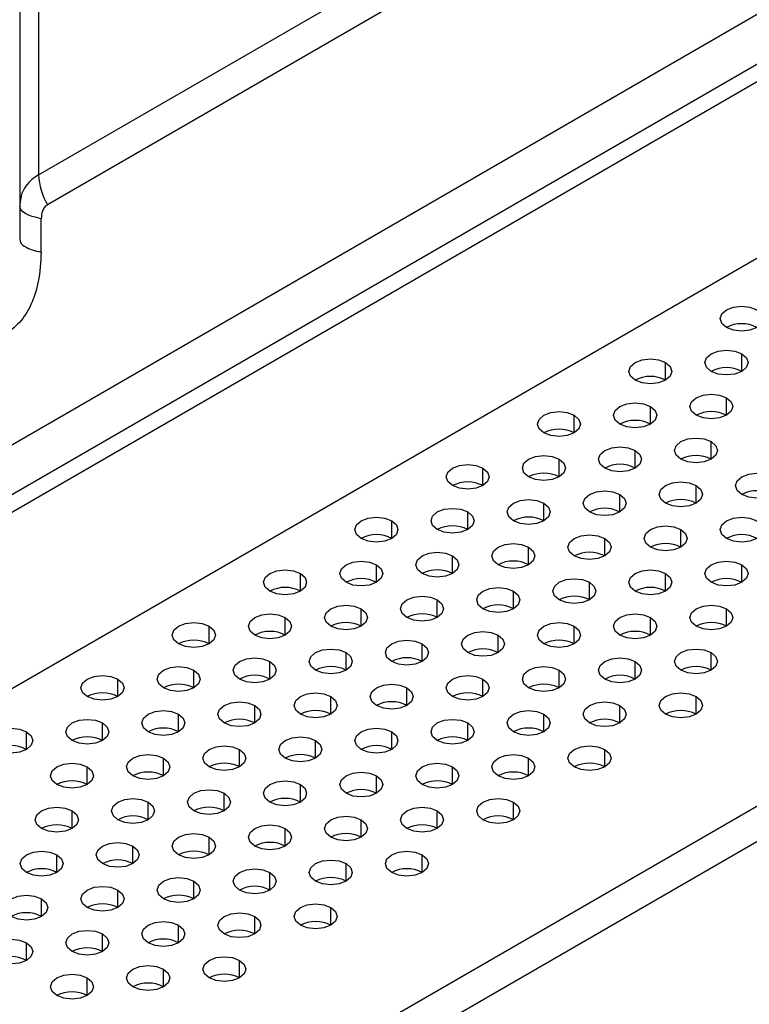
# Model space of a CAD drawing. Header units: millimetres. Extents: x 0 to 1118, y 0 to 864.
# Tile 106 of 256: x 896.37 to 902.02, y 621.48 to 629.1. Entities that reach past the tile are written whole.
import ezdxf

# ---------------------------------------------------------------- set-up
doc = ezdxf.new("R2010")
doc.units = ezdxf.units.MM

msp = doc.modelspace()

# ---------------------------------------------------------------- linework, layer by layer
at = {"color": 8, "linetype": 'Continuous', "lineweight": 25}
for p, q in [((896.5183, 642.5697), (896.5183, 627.902)), ((901.9629, 626.3805), (901.9629, 626.5166)), ((901.3737, 626.3125), (901.3737, 626.4486)), ((901.8451, 626.0404), (901.8451, 626.1764)), ((901.2558, 625.9723), (901.2558, 626.1084)), ((900.6666, 625.9043), (900.6666, 626.0404)), ((901.7272, 625.7002), (901.7272, 625.8363)), ((901.138, 625.6322), (901.138, 625.7682)), ((900.5487, 625.5641), (900.5487, 625.7002)), ((899.9595, 625.4961), (899.9595, 625.6322)), ((901.6094, 625.36), (901.6094, 625.4961)), ((900.4309, 625.2239), (900.4309, 625.36)), ((901.0201, 625.292), (901.0201, 625.428)), ((899.8416, 625.1559), (899.8416, 625.292)), ((899.2524, 625.0879), (899.2524, 625.2239)), ((901.4915, 625.0198), (901.4915, 625.1559)), ((900.9023, 624.9518), (900.9023, 625.0879)), ((900.313, 624.8838), (900.313, 625.0198)), ((899.7238, 624.8157), (899.7238, 624.9518)), ((899.1345, 624.7477), (899.1345, 624.8838)), ((901.9629, 624.7477), (901.9629, 624.8838)), ((898.5453, 624.6797), (898.5453, 624.8157)), ((901.3737, 624.6797), (901.3737, 624.8157)), ((900.1952, 624.5436), (900.1952, 624.6797)), ((900.7844, 624.6116), (900.7844, 624.7477)), ((899.6059, 624.4756), (899.6059, 624.6116)), ((899.0167, 624.4075), (899.0167, 624.5436)), ((901.8451, 624.4075), (901.8451, 624.5436)), ((898.4274, 624.3395), (898.4274, 624.4756)), ((901.2558, 624.3395), (901.2558, 624.4756)), ((897.8382, 624.2715), (897.8382, 624.4075)), ((900.6666, 624.2715), (900.6666, 624.4075)), ((900.0773, 624.2034), (900.0773, 624.3395)), ((899.4881, 624.1354), (899.4881, 624.2715)), ((898.8988, 624.0674), (898.8988, 624.2034)), ((901.7272, 624.0674), (901.7272, 624.2034)), ((897.7203, 623.9313), (897.7203, 624.0674)), ((898.3096, 623.9993), (898.3096, 624.1354)), ((900.5487, 623.9313), (900.5487, 624.0674)), ((901.138, 623.9993), (901.138, 624.1354)), ((897.131, 623.8633), (897.131, 623.9993)), ((899.9595, 623.8633), (899.9595, 623.9993)), ((899.3702, 623.7952), (899.3702, 623.9313)), ((898.781, 623.7272), (898.781, 623.8633)), ((901.6094, 623.7272), (901.6094, 623.8633)), ((898.1917, 623.6592), (898.1917, 623.7952)), ((901.0201, 623.6592), (901.0201, 623.7952)), ((897.6025, 623.5911), (897.6025, 623.7272)), ((900.4309, 623.5911), (900.4309, 623.7272)), ((897.0132, 623.5231), (897.0132, 623.6592)), ((899.8416, 623.5231), (899.8416, 623.6592)), ((896.4239, 623.4551), (896.4239, 623.5911)), ((899.2524, 623.4551), (899.2524, 623.5911)), ((898.0739, 623.319), (898.0739, 623.4551)), ((898.6631, 623.387), (898.6631, 623.5231)), ((900.9023, 623.319), (900.9023, 623.4551)), ((897.4846, 623.251), (897.4846, 623.387)), ((900.313, 623.251), (900.313, 623.387)), ((896.8953, 623.1829), (896.8953, 623.319)), ((899.7238, 623.1829), (899.7238, 623.319)), ((899.1345, 623.1149), (899.1345, 623.251)), ((898.5453, 623.0469), (898.5453, 623.1829)), ((897.956, 622.9788), (897.956, 623.1149)), ((897.3668, 622.9108), (897.3668, 623.0469)), ((900.1952, 622.9108), (900.1952, 623.0469)), ((896.7775, 622.8428), (896.7775, 622.9788)), ((899.6059, 622.8428), (899.6059, 622.9788)), ((899.0167, 622.7747), (899.0167, 622.9108)), ((897.8382, 622.6387), (897.8382, 622.7747)), ((898.4274, 622.7067), (898.4274, 622.8428)), ((897.2489, 622.5706), (897.2489, 622.7067)), ((896.6596, 622.5026), (896.6596, 622.6387)), ((899.4881, 622.5026), (899.4881, 622.6387)), ((898.8988, 622.4346), (898.8988, 622.5706)), ((898.3096, 622.3665), (898.3096, 622.5026)), ((897.7203, 622.2985), (897.7203, 622.4346)), ((897.131, 622.2305), (897.131, 622.3665)), ((896.5418, 622.1624), (896.5418, 622.2985)), ((898.1917, 622.0263), (898.1917, 622.1624)), ((898.781, 622.0944), (898.781, 622.2305)), ((897.6025, 621.9583), (897.6025, 622.0944)), ((897.0132, 621.8903), (897.0132, 622.0263)), ((896.4239, 621.8222), (896.4239, 621.9583)), ((898.0739, 621.6862), (898.0739, 621.8222)), ((897.4846, 621.6181), (897.4846, 621.7542)), ((896.8953, 621.5501), (896.8953, 621.6862))]:
    msp.add_line(p, q, dxfattribs=at)
at = {"color": 7, "linetype": 'Continuous', "lineweight": 25}
for p, q in [((896.3719, 642.4852), (896.3719, 627.3996)), ((896.5183, 627.902), (918.3225, 640.4893)), ((918.3915, 640.257), (896.5873, 627.6697)), ((879.139, 615.898), (919.9117, 639.4356)), ((920.001, 639.1002), (884.3982, 618.5472)), ((920.1189, 639.0322), (884.516, 618.4791)), ((884.1625, 616.9141), (920.4724, 637.8754)), ((925.3514, 636.4467), (887.8394, 614.7915)), ((925.4693, 636.2426), (887.9573, 614.5874)), ((896.5385, 627.3033), (896.5385, 627.5618)), ((896.3719, 627.3996), (896.3768, 627.3871))]:
    msp.add_line(p, q, dxfattribs=at)
at = {"color": 7, "linetype": 'Continuous', "lineweight": 25, "flags": 128}
for points in [[(896.5385, 627.5618), (896.5023, 627.5699), (896.4695, 627.5795), (896.4407, 627.5904), (896.4165, 627.6025), (896.3972, 627.6155), (896.3832, 627.6293), (896.3747, 627.6436), (896.3719, 627.6581)], [(901.8451, 626.7207), (901.809, 626.7519), (901.7963, 626.7887), (901.809, 626.8255), (901.8451, 626.8568), (901.8992, 626.8776), (901.9629, 626.8849), (902.0267, 626.8776), (902.0808, 626.8568)], [(902.0808, 626.8568), (902.1169, 626.8255), (902.1296, 626.7887), (902.1169, 626.7519), (902.0808, 626.7207), (902.0267, 626.6998), (901.9629, 626.6925), (901.8992, 626.6998), (901.8451, 626.7207)], [(901.7272, 626.3805), (901.6911, 626.4117), (901.6784, 626.4486), (901.6911, 626.4854), (901.7272, 626.5166), (901.7813, 626.5374), (901.8451, 626.5448), (901.9089, 626.5374), (901.9629, 626.5166)], [(901.9629, 626.5166), (901.9991, 626.4854), (902.0118, 626.4486), (901.9991, 626.4117), (901.9629, 626.3805), (901.9089, 626.3597), (901.8451, 626.3523), (901.7813, 626.3597), (901.7272, 626.3805)], [(901.138, 626.3125), (901.1019, 626.3437), (901.0892, 626.3805), (901.1019, 626.4173), (901.138, 626.4486), (901.1921, 626.4694), (901.2558, 626.4767), (901.3196, 626.4694), (901.3737, 626.4486)], [(901.3737, 626.4486), (901.4098, 626.4173), (901.4225, 626.3805), (901.4098, 626.3437), (901.3737, 626.3125), (901.3196, 626.2916), (901.2558, 626.2843), (901.1921, 626.2916), (901.138, 626.3125)], [(901.6094, 626.0404), (901.5733, 626.0716), (901.5606, 626.1084), (901.5733, 626.1452), (901.6094, 626.1764), (901.6635, 626.1973), (901.7272, 626.2046), (901.791, 626.1973), (901.8451, 626.1764)], [(901.0201, 625.9723), (900.984, 626.0035), (900.9713, 626.0404), (900.984, 626.0772), (901.0201, 626.1084), (901.0742, 626.1292), (901.138, 626.1366), (901.2018, 626.1292), (901.2558, 626.1084)], [(901.8451, 626.1764), (901.8812, 626.1452), (901.8939, 626.1084), (901.8812, 626.0716), (901.8451, 626.0404), (901.791, 626.0195), (901.7272, 626.0122), (901.6635, 626.0195), (901.6094, 626.0404)], [(900.4309, 625.9043), (900.3948, 625.9355), (900.3821, 625.9723), (900.3948, 626.0091), (900.4309, 626.0404), (900.485, 626.0612), (900.5487, 626.0685), (900.6125, 626.0612), (900.6666, 626.0404)], [(901.2558, 626.1084), (901.292, 626.0772), (901.3047, 626.0404), (901.292, 626.0035), (901.2558, 625.9723), (901.2018, 625.9515), (901.138, 625.9441), (901.0742, 625.9515), (901.0201, 625.9723)], [(900.6666, 626.0404), (900.7027, 626.0091), (900.7154, 625.9723), (900.7027, 625.9355), (900.6666, 625.9043), (900.6125, 625.8834), (900.5487, 625.8761), (900.485, 625.8834), (900.4309, 625.9043)], [(901.4915, 625.7002), (901.4554, 625.7314), (901.4427, 625.7682), (901.4554, 625.805), (901.4915, 625.8363), (901.5456, 625.8571), (901.6094, 625.8644), (901.6732, 625.8571), (901.7272, 625.8363)], [(901.7272, 625.8363), (901.7634, 625.805), (901.7761, 625.7682), (901.7634, 625.7314), (901.7272, 625.7002), (901.6732, 625.6793), (901.6094, 625.672), (901.5456, 625.6793), (901.4915, 625.7002)], [(900.9023, 625.6322), (900.8662, 625.6634), (900.8535, 625.7002), (900.8662, 625.737), (900.9023, 625.7682), (900.9564, 625.7891), (901.0201, 625.7964), (901.0839, 625.7891), (901.138, 625.7682)], [(901.138, 625.7682), (901.1741, 625.737), (901.1868, 625.7002), (901.1741, 625.6634), (901.138, 625.6322), (901.0839, 625.6113), (901.0201, 625.604), (900.9564, 625.6113), (900.9023, 625.6322)], [(900.313, 625.5641), (900.2769, 625.5953), (900.2642, 625.6322), (900.2769, 625.669), (900.313, 625.7002), (900.3671, 625.721), (900.4309, 625.7284), (900.4947, 625.721), (900.5487, 625.7002)], [(900.5487, 625.7002), (900.5849, 625.669), (900.5975, 625.6322), (900.5849, 625.5953), (900.5487, 625.5641), (900.4947, 625.5433), (900.4309, 625.5359), (900.3671, 625.5433), (900.313, 625.5641)], [(899.7238, 625.4961), (899.6876, 625.5273), (899.675, 625.5641), (899.6876, 625.6009), (899.7238, 625.6322), (899.7778, 625.653), (899.8416, 625.6603), (899.9054, 625.653), (899.9595, 625.6322)], [(899.9595, 625.6322), (899.9956, 625.6009), (900.0083, 625.5641), (899.9956, 625.5273), (899.9595, 625.4961), (899.9054, 625.4752), (899.8416, 625.4679), (899.7778, 625.4752), (899.7238, 625.4961)], [(901.9629, 625.428), (901.9268, 625.4593), (901.9141, 625.4961), (901.9268, 625.5329), (901.9629, 625.5641), (902.017, 625.585), (902.0808, 625.5923), (902.1446, 625.585), (902.1986, 625.5641)], [(901.3737, 625.36), (901.3376, 625.3912), (901.3249, 625.428), (901.3376, 625.4649), (901.3737, 625.4961), (901.4278, 625.5169), (901.4915, 625.5243), (901.5553, 625.5169), (901.6094, 625.4961)], [(902.1986, 625.5641), (902.2348, 625.5329), (902.2475, 625.4961), (902.2348, 625.4593), (902.1986, 625.428), (902.1446, 625.4072), (902.0808, 625.3999), (902.017, 625.4072), (901.9629, 625.428)], [(900.7844, 625.292), (900.7483, 625.3232), (900.7356, 625.36), (900.7483, 625.3968), (900.7844, 625.428), (900.8385, 625.4489), (900.9023, 625.4562), (900.9661, 625.4489), (901.0201, 625.428)], [(901.6094, 625.4961), (901.6455, 625.4649), (901.6582, 625.428), (901.6455, 625.3912), (901.6094, 625.36), (901.5553, 625.3392), (901.4915, 625.3318), (901.4278, 625.3392), (901.3737, 625.36)], [(900.1952, 625.2239), (900.159, 625.2552), (900.1464, 625.292), (900.159, 625.3288), (900.1952, 625.36), (900.2492, 625.3809), (900.313, 625.3882), (900.3768, 625.3809), (900.4309, 625.36)], [(900.4309, 625.36), (900.467, 625.3288), (900.4797, 625.292), (900.467, 625.2552), (900.4309, 625.2239), (900.3768, 625.2031), (900.313, 625.1958), (900.2492, 625.2031), (900.1952, 625.2239)], [(901.0201, 625.428), (901.0563, 625.3968), (901.069, 625.36), (901.0563, 625.3232), (901.0201, 625.292), (900.9661, 625.2711), (900.9023, 625.2638), (900.8385, 625.2711), (900.7844, 625.292)], [(899.6059, 625.1559), (899.5698, 625.1871), (899.5571, 625.2239), (899.5698, 625.2608), (899.6059, 625.292), (899.66, 625.3128), (899.7238, 625.3202), (899.7876, 625.3128), (899.8416, 625.292)], [(899.8416, 625.292), (899.8778, 625.2608), (899.8904, 625.2239), (899.8778, 625.1871), (899.8416, 625.1559), (899.7876, 625.1351), (899.7238, 625.1277), (899.66, 625.1351), (899.6059, 625.1559)], [(899.0167, 625.0879), (898.9805, 625.1191), (898.9679, 625.1559), (898.9805, 625.1927), (899.0167, 625.2239), (899.0707, 625.2448), (899.1345, 625.2521), (899.1983, 625.2448), (899.2524, 625.2239)], [(899.2524, 625.2239), (899.2885, 625.1927), (899.3012, 625.1559), (899.2885, 625.1191), (899.2524, 625.0879), (899.1983, 625.067), (899.1345, 625.0597), (899.0707, 625.067), (899.0167, 625.0879)], [(901.8451, 625.0879), (901.809, 625.1191), (901.7963, 625.1559), (901.809, 625.1927), (901.8451, 625.2239), (901.8992, 625.2448), (901.9629, 625.2521), (902.0267, 625.2448), (902.0808, 625.2239)], [(902.0808, 625.2239), (902.1169, 625.1927), (902.1296, 625.1559), (902.1169, 625.1191), (902.0808, 625.0879), (902.0267, 625.067), (901.9629, 625.0597), (901.8992, 625.067), (901.8451, 625.0879)], [(901.2558, 625.0198), (901.2197, 625.0511), (901.207, 625.0879), (901.2197, 625.1247), (901.2558, 625.1559), (901.3099, 625.1768), (901.3737, 625.1841), (901.4375, 625.1768), (901.4915, 625.1559)], [(901.4915, 625.1559), (901.5277, 625.1247), (901.5404, 625.0879), (901.5277, 625.0511), (901.4915, 625.0198), (901.4375, 624.999), (901.3737, 624.9917), (901.3099, 624.999), (901.2558, 625.0198)], [(900.6666, 624.9518), (900.6305, 624.983), (900.6178, 625.0198), (900.6305, 625.0567), (900.6666, 625.0879), (900.7207, 625.1087), (900.7844, 625.1161), (900.8482, 625.1087), (900.9023, 625.0879)], [(900.9023, 625.0879), (900.9384, 625.0567), (900.9511, 625.0198), (900.9384, 624.983), (900.9023, 624.9518), (900.8482, 624.931), (900.7844, 624.9236), (900.7207, 624.931), (900.6666, 624.9518)], [(899.4881, 624.8157), (899.4519, 624.847), (899.4393, 624.8838), (899.4519, 624.9206), (899.4881, 624.9518), (899.5421, 624.9727), (899.6059, 624.98), (899.6697, 624.9727), (899.7238, 624.9518)], [(900.0773, 624.8838), (900.0412, 624.915), (900.0285, 624.9518), (900.0412, 624.9886), (900.0773, 625.0198), (900.1314, 625.0407), (900.1952, 625.048), (900.259, 625.0407), (900.313, 625.0198)], [(900.313, 625.0198), (900.3492, 624.9886), (900.3618, 624.9518), (900.3492, 624.915), (900.313, 624.8838), (900.259, 624.8629), (900.1952, 624.8556), (900.1314, 624.8629), (900.0773, 624.8838)], [(898.8988, 624.7477), (898.8627, 624.7789), (898.85, 624.8157), (898.8627, 624.8526), (898.8988, 624.8838), (898.9529, 624.9046), (899.0167, 624.912), (899.0804, 624.9046), (899.1345, 624.8838)], [(899.7238, 624.9518), (899.7599, 624.9206), (899.7726, 624.8838), (899.7599, 624.847), (899.7238, 624.8157), (899.6697, 624.7949), (899.6059, 624.7876), (899.5421, 624.7949), (899.4881, 624.8157)], [(901.7272, 624.7477), (901.6911, 624.7789), (901.6784, 624.8157), (901.6911, 624.8526), (901.7272, 624.8838), (901.7813, 624.9046), (901.8451, 624.912), (901.9089, 624.9046), (901.9629, 624.8838)], [(898.3096, 624.6797), (898.2734, 624.7109), (898.2607, 624.7477), (898.2734, 624.7845), (898.3096, 624.8157), (898.3636, 624.8366), (898.4274, 624.8439), (898.4912, 624.8366), (898.5453, 624.8157)], [(899.1345, 624.8838), (899.1706, 624.8526), (899.1833, 624.8157), (899.1706, 624.7789), (899.1345, 624.7477), (899.0804, 624.7269), (899.0167, 624.7195), (898.9529, 624.7269), (898.8988, 624.7477)], [(901.138, 624.6797), (901.1019, 624.7109), (901.0892, 624.7477), (901.1019, 624.7845), (901.138, 624.8157), (901.1921, 624.8366), (901.2558, 624.8439), (901.3196, 624.8366), (901.3737, 624.8157)], [(901.9629, 624.8838), (901.9991, 624.8526), (902.0118, 624.8157), (901.9991, 624.7789), (901.9629, 624.7477), (901.9089, 624.7269), (901.8451, 624.7195), (901.7813, 624.7269), (901.7272, 624.7477)], [(898.5453, 624.8157), (898.5814, 624.7845), (898.5941, 624.7477), (898.5814, 624.7109), (898.5453, 624.6797), (898.4912, 624.6588), (898.4274, 624.6515), (898.3636, 624.6588), (898.3096, 624.6797)], [(900.5487, 624.6116), (900.5126, 624.6429), (900.4999, 624.6797), (900.5126, 624.7165), (900.5487, 624.7477), (900.6028, 624.7686), (900.6666, 624.7759), (900.7304, 624.7686), (900.7844, 624.7477)], [(901.3737, 624.8157), (901.4098, 624.7845), (901.4225, 624.7477), (901.4098, 624.7109), (901.3737, 624.6797), (901.3196, 624.6588), (901.2558, 624.6515), (901.1921, 624.6588), (901.138, 624.6797)], [(899.9595, 624.5436), (899.9233, 624.5748), (899.9107, 624.6116), (899.9233, 624.6485), (899.9595, 624.6797), (900.0135, 624.7005), (900.0773, 624.7079), (900.1411, 624.7005), (900.1952, 624.6797)], [(900.1952, 624.6797), (900.2313, 624.6485), (900.244, 624.6116), (900.2313, 624.5748), (900.1952, 624.5436), (900.1411, 624.5227), (900.0773, 624.5154), (900.0135, 624.5227), (899.9595, 624.5436)], [(900.7844, 624.7477), (900.8206, 624.7165), (900.8332, 624.6797), (900.8206, 624.6429), (900.7844, 624.6116), (900.7304, 624.5908), (900.6666, 624.5835), (900.6028, 624.5908), (900.5487, 624.6116)], [(899.3702, 624.4756), (899.3341, 624.5068), (899.3214, 624.5436), (899.3341, 624.5804), (899.3702, 624.6116), (899.4243, 624.6325), (899.4881, 624.6398), (899.5519, 624.6325), (899.6059, 624.6116)], [(899.6059, 624.6116), (899.6421, 624.5804), (899.6547, 624.5436), (899.6421, 624.5068), (899.6059, 624.4756), (899.5519, 624.4547), (899.4881, 624.4474), (899.4243, 624.4547), (899.3702, 624.4756)], [(898.781, 624.4075), (898.7448, 624.4388), (898.7321, 624.4756), (898.7448, 624.5124), (898.781, 624.5436), (898.835, 624.5645), (898.8988, 624.5718), (898.9626, 624.5645), (899.0167, 624.5436)], [(899.0167, 624.5436), (899.0528, 624.5124), (899.0655, 624.4756), (899.0528, 624.4388), (899.0167, 624.4075), (898.9626, 624.3867), (898.8988, 624.3794), (898.835, 624.3867), (898.781, 624.4075)], [(901.6094, 624.4075), (901.5733, 624.4388), (901.5606, 624.4756), (901.5733, 624.5124), (901.6094, 624.5436), (901.6635, 624.5645), (901.7272, 624.5718), (901.791, 624.5645), (901.8451, 624.5436)], [(901.8451, 624.5436), (901.8812, 624.5124), (901.8939, 624.4756), (901.8812, 624.4388), (901.8451, 624.4075), (901.791, 624.3867), (901.7272, 624.3794), (901.6635, 624.3867), (901.6094, 624.4075)], [(898.1917, 624.3395), (898.1556, 624.3707), (898.1429, 624.4075), (898.1556, 624.4444), (898.1917, 624.4756), (898.2458, 624.4964), (898.3096, 624.5038), (898.3733, 624.4964), (898.4274, 624.4756)], [(898.4274, 624.4756), (898.4635, 624.4444), (898.4762, 624.4075), (898.4635, 624.3707), (898.4274, 624.3395), (898.3733, 624.3186), (898.3096, 624.3113), (898.2458, 624.3186), (898.1917, 624.3395)], [(901.0201, 624.3395), (900.984, 624.3707), (900.9713, 624.4075), (900.984, 624.4444), (901.0201, 624.4756), (901.0742, 624.4964), (901.138, 624.5038), (901.2018, 624.4964), (901.2558, 624.4756)], [(901.2558, 624.4756), (901.292, 624.4444), (901.3047, 624.4075), (901.292, 624.3707), (901.2558, 624.3395), (901.2018, 624.3186), (901.138, 624.3113), (901.0742, 624.3186), (901.0201, 624.3395)], [(897.6025, 624.2715), (897.5663, 624.3027), (897.5536, 624.3395), (897.5663, 624.3763), (897.6025, 624.4075), (897.6565, 624.4284), (897.7203, 624.4357), (897.7841, 624.4284), (897.8382, 624.4075)], [(897.8382, 624.4075), (897.8743, 624.3763), (897.887, 624.3395), (897.8743, 624.3027), (897.8382, 624.2715), (897.7841, 624.2506), (897.7203, 624.2433), (897.6565, 624.2506), (897.6025, 624.2715)], [(899.8416, 624.2034), (899.8055, 624.2347), (899.7928, 624.2715), (899.8055, 624.3083), (899.8416, 624.3395), (899.8957, 624.3604), (899.9595, 624.3677), (900.0233, 624.3604), (900.0773, 624.3395)], [(900.4309, 624.2715), (900.3948, 624.3027), (900.3821, 624.3395), (900.3948, 624.3763), (900.4309, 624.4075), (900.485, 624.4284), (900.5487, 624.4357), (900.6125, 624.4284), (900.6666, 624.4075)], [(900.6666, 624.4075), (900.7027, 624.3763), (900.7154, 624.3395), (900.7027, 624.3027), (900.6666, 624.2715), (900.6125, 624.2506), (900.5487, 624.2433), (900.485, 624.2506), (900.4309, 624.2715)], [(899.2524, 624.1354), (899.2162, 624.1666), (899.2036, 624.2034), (899.2162, 624.2403), (899.2524, 624.2715), (899.3064, 624.2923), (899.3702, 624.2997), (899.434, 624.2923), (899.4881, 624.2715)], [(900.0773, 624.3395), (900.1135, 624.3083), (900.1261, 624.2715), (900.1135, 624.2347), (900.0773, 624.2034), (900.0233, 624.1826), (899.9595, 624.1753), (899.8957, 624.1826), (899.8416, 624.2034)], [(898.6631, 624.0674), (898.627, 624.0986), (898.6143, 624.1354), (898.627, 624.1722), (898.6631, 624.2034), (898.7172, 624.2243), (898.781, 624.2316), (898.8447, 624.2243), (898.8988, 624.2034)], [(899.4881, 624.2715), (899.5242, 624.2403), (899.5369, 624.2034), (899.5242, 624.1666), (899.4881, 624.1354), (899.434, 624.1145), (899.3702, 624.1072), (899.3064, 624.1145), (899.2524, 624.1354)], [(901.4915, 624.0674), (901.4554, 624.0986), (901.4427, 624.1354), (901.4554, 624.1722), (901.4915, 624.2034), (901.5456, 624.2243), (901.6094, 624.2316), (901.6732, 624.2243), (901.7272, 624.2034)], [(898.0739, 623.9993), (898.0377, 624.0305), (898.025, 624.0674), (898.0377, 624.1042), (898.0739, 624.1354), (898.1279, 624.1563), (898.1917, 624.1636), (898.2555, 624.1563), (898.3096, 624.1354)], [(898.8988, 624.2034), (898.9349, 624.1722), (898.9476, 624.1354), (898.9349, 624.0986), (898.8988, 624.0674), (898.8447, 624.0465), (898.781, 624.0392), (898.7172, 624.0465), (898.6631, 624.0674)], [(900.9023, 623.9993), (900.8662, 624.0305), (900.8535, 624.0674), (900.8662, 624.1042), (900.9023, 624.1354), (900.9564, 624.1563), (901.0201, 624.1636), (901.0839, 624.1563), (901.138, 624.1354)], [(901.7272, 624.2034), (901.7634, 624.1722), (901.7761, 624.1354), (901.7634, 624.0986), (901.7272, 624.0674), (901.6732, 624.0465), (901.6094, 624.0392), (901.5456, 624.0465), (901.4915, 624.0674)], [(897.4846, 623.9313), (897.4485, 623.9625), (897.4358, 623.9993), (897.4485, 624.0362), (897.4846, 624.0674), (897.5387, 624.0882), (897.6025, 624.0955), (897.6662, 624.0882), (897.7203, 624.0674)], [(897.7203, 624.0674), (897.7564, 624.0362), (897.7691, 623.9993), (897.7564, 623.9625), (897.7203, 623.9313), (897.6662, 623.9104), (897.6025, 623.9031), (897.5387, 623.9104), (897.4846, 623.9313)], [(898.3096, 624.1354), (898.3457, 624.1042), (898.3584, 624.0674), (898.3457, 624.0305), (898.3096, 623.9993), (898.2555, 623.9785), (898.1917, 623.9712), (898.1279, 623.9785), (898.0739, 623.9993)], [(900.313, 623.9313), (900.2769, 623.9625), (900.2642, 623.9993), (900.2769, 624.0362), (900.313, 624.0674), (900.3671, 624.0882), (900.4309, 624.0955), (900.4947, 624.0882), (900.5487, 624.0674)], [(900.5487, 624.0674), (900.5849, 624.0362), (900.5975, 623.9993), (900.5849, 623.9625), (900.5487, 623.9313), (900.4947, 623.9104), (900.4309, 623.9031), (900.3671, 623.9104), (900.313, 623.9313)], [(901.138, 624.1354), (901.1741, 624.1042), (901.1868, 624.0674), (901.1741, 624.0305), (901.138, 623.9993), (901.0839, 623.9785), (901.0201, 623.9712), (900.9564, 623.9785), (900.9023, 623.9993)], [(896.8953, 623.8633), (896.8592, 623.8945), (896.8465, 623.9313), (896.8592, 623.9681), (896.8953, 623.9993), (896.9494, 624.0202), (897.0132, 624.0275), (897.077, 624.0202), (897.131, 623.9993)], [(897.131, 623.9993), (897.1672, 623.9681), (897.1799, 623.9313), (897.1672, 623.8945), (897.131, 623.8633), (897.077, 623.8424), (897.0132, 623.8351), (896.9494, 623.8424), (896.8953, 623.8633)], [(899.7238, 623.8633), (899.6876, 623.8945), (899.675, 623.9313), (899.6876, 623.9681), (899.7238, 623.9993), (899.7778, 624.0202), (899.8416, 624.0275), (899.9054, 624.0202), (899.9595, 623.9993)], [(899.9595, 623.9993), (899.9956, 623.9681), (900.0083, 623.9313), (899.9956, 623.8945), (899.9595, 623.8633), (899.9054, 623.8424), (899.8416, 623.8351), (899.7778, 623.8424), (899.7238, 623.8633)], [(899.1345, 623.7952), (899.0984, 623.8264), (899.0857, 623.8633), (899.0984, 623.9001), (899.1345, 623.9313), (899.1886, 623.9522), (899.2524, 623.9595), (899.3161, 623.9522), (899.3702, 623.9313)], [(899.3702, 623.9313), (899.4063, 623.9001), (899.419, 623.8633), (899.4063, 623.8264), (899.3702, 623.7952), (899.3161, 623.7744), (899.2524, 623.7671), (899.1886, 623.7744), (899.1345, 623.7952)], [(898.5453, 623.7272), (898.5091, 623.7584), (898.4964, 623.7952), (898.5091, 623.8321), (898.5453, 623.8633), (898.5993, 623.8841), (898.6631, 623.8914), (898.7269, 623.8841), (898.781, 623.8633)], [(898.781, 623.8633), (898.8171, 623.8321), (898.8298, 623.7952), (898.8171, 623.7584), (898.781, 623.7272), (898.7269, 623.7063), (898.6631, 623.699), (898.5993, 623.7063), (898.5453, 623.7272)], [(901.3737, 623.7272), (901.3376, 623.7584), (901.3249, 623.7952), (901.3376, 623.8321), (901.3737, 623.8633), (901.4278, 623.8841), (901.4915, 623.8914), (901.5553, 623.8841), (901.6094, 623.8633)], [(901.6094, 623.8633), (901.6455, 623.8321), (901.6582, 623.7952), (901.6455, 623.7584), (901.6094, 623.7272), (901.5553, 623.7063), (901.4915, 623.699), (901.4278, 623.7063), (901.3737, 623.7272)], [(897.956, 623.6592), (897.9199, 623.6904), (897.9072, 623.7272), (897.9199, 623.764), (897.956, 623.7952), (898.0101, 623.8161), (898.0739, 623.8234), (898.1376, 623.8161), (898.1917, 623.7952)], [(898.1917, 623.7952), (898.2278, 623.764), (898.2405, 623.7272), (898.2278, 623.6904), (898.1917, 623.6592), (898.1376, 623.6383), (898.0739, 623.631), (898.0101, 623.6383), (897.956, 623.6592)], [(900.7844, 623.6592), (900.7483, 623.6904), (900.7356, 623.7272), (900.7483, 623.764), (900.7844, 623.7952), (900.8385, 623.8161), (900.9023, 623.8234), (900.9661, 623.8161), (901.0201, 623.7952)], [(901.0201, 623.7952), (901.0563, 623.764), (901.069, 623.7272), (901.0563, 623.6904), (901.0201, 623.6592), (900.9661, 623.6383), (900.9023, 623.631), (900.8385, 623.6383), (900.7844, 623.6592)], [(896.7775, 623.5231), (896.7414, 623.5543), (896.7287, 623.5911), (896.7414, 623.628), (896.7775, 623.6592), (896.8316, 623.68), (896.8953, 623.6873), (896.9591, 623.68), (897.0132, 623.6592)], [(897.3668, 623.5911), (897.3306, 623.6223), (897.3179, 623.6592), (897.3306, 623.696), (897.3668, 623.7272), (897.4208, 623.7481), (897.4846, 623.7554), (897.5484, 623.7481), (897.6025, 623.7272)], [(897.6025, 623.7272), (897.6386, 623.696), (897.6513, 623.6592), (897.6386, 623.6223), (897.6025, 623.5911), (897.5484, 623.5703), (897.4846, 623.5629), (897.4208, 623.5703), (897.3668, 623.5911)], [(899.6059, 623.5231), (899.5698, 623.5543), (899.5571, 623.5911), (899.5698, 623.628), (899.6059, 623.6592), (899.66, 623.68), (899.7238, 623.6873), (899.7876, 623.68), (899.8416, 623.6592)], [(900.1952, 623.5911), (900.159, 623.6223), (900.1464, 623.6592), (900.159, 623.696), (900.1952, 623.7272), (900.2492, 623.7481), (900.313, 623.7554), (900.3768, 623.7481), (900.4309, 623.7272)], [(900.4309, 623.7272), (900.467, 623.696), (900.4797, 623.6592), (900.467, 623.6223), (900.4309, 623.5911), (900.3768, 623.5703), (900.313, 623.5629), (900.2492, 623.5703), (900.1952, 623.5911)], [(896.1882, 623.4551), (896.1521, 623.4863), (896.1394, 623.5231), (896.1521, 623.5599), (896.1882, 623.5911), (896.2423, 623.612), (896.3061, 623.6193), (896.3699, 623.612), (896.4239, 623.5911)], [(897.0132, 623.6592), (897.0493, 623.628), (897.062, 623.5911), (897.0493, 623.5543), (897.0132, 623.5231), (896.9591, 623.5022), (896.8953, 623.4949), (896.8316, 623.5022), (896.7775, 623.5231)], [(899.0167, 623.4551), (898.9805, 623.4863), (898.9679, 623.5231), (898.9805, 623.5599), (899.0167, 623.5911), (899.0707, 623.612), (899.1345, 623.6193), (899.1983, 623.612), (899.2524, 623.5911)], [(899.8416, 623.6592), (899.8778, 623.628), (899.8904, 623.5911), (899.8778, 623.5543), (899.8416, 623.5231), (899.7876, 623.5022), (899.7238, 623.4949), (899.66, 623.5022), (899.6059, 623.5231)], [(896.4239, 623.5911), (896.4601, 623.5599), (896.4728, 623.5231), (896.4601, 623.4863), (896.4239, 623.4551), (896.3699, 623.4342), (896.3061, 623.4269), (896.2423, 623.4342), (896.1882, 623.4551)], [(898.4274, 623.387), (898.3913, 623.4182), (898.3786, 623.4551), (898.3913, 623.4919), (898.4274, 623.5231), (898.4815, 623.544), (898.5453, 623.5513), (898.609, 623.544), (898.6631, 623.5231)], [(899.2524, 623.5911), (899.2885, 623.5599), (899.3012, 623.5231), (899.2885, 623.4863), (899.2524, 623.4551), (899.1983, 623.4342), (899.1345, 623.4269), (899.0707, 623.4342), (899.0167, 623.4551)], [(897.8382, 623.319), (897.802, 623.3502), (897.7893, 623.387), (897.802, 623.4238), (897.8382, 623.4551), (897.8922, 623.4759), (897.956, 623.4832), (898.0198, 623.4759), (898.0739, 623.4551)], [(898.0739, 623.4551), (898.11, 623.4238), (898.1227, 623.387), (898.11, 623.3502), (898.0739, 623.319), (898.0198, 623.2981), (897.956, 623.2908), (897.8922, 623.2981), (897.8382, 623.319)], [(898.6631, 623.5231), (898.6992, 623.4919), (898.7119, 623.4551), (898.6992, 623.4182), (898.6631, 623.387), (898.609, 623.3662), (898.5453, 623.3588), (898.4815, 623.3662), (898.4274, 623.387)], [(900.6666, 623.319), (900.6305, 623.3502), (900.6178, 623.387), (900.6305, 623.4238), (900.6666, 623.4551), (900.7207, 623.4759), (900.7844, 623.4832), (900.8482, 623.4759), (900.9023, 623.4551)], [(900.9023, 623.4551), (900.9384, 623.4238), (900.9511, 623.387), (900.9384, 623.3502), (900.9023, 623.319), (900.8482, 623.2981), (900.7844, 623.2908), (900.7207, 623.2981), (900.6666, 623.319)], [(897.2489, 623.251), (897.2128, 623.2822), (897.2001, 623.319), (897.2128, 623.3558), (897.2489, 623.387), (897.303, 623.4079), (897.3668, 623.4152), (897.4305, 623.4079), (897.4846, 623.387)], [(897.4846, 623.387), (897.5207, 623.3558), (897.5334, 623.319), (897.5207, 623.2822), (897.4846, 623.251), (897.4305, 623.2301), (897.3668, 623.2228), (897.303, 623.2301), (897.2489, 623.251)], [(900.0773, 623.251), (900.0412, 623.2822), (900.0285, 623.319), (900.0412, 623.3558), (900.0773, 623.387), (900.1314, 623.4079), (900.1952, 623.4152), (900.259, 623.4079), (900.313, 623.387)], [(900.313, 623.387), (900.3492, 623.3558), (900.3618, 623.319), (900.3492, 623.2822), (900.313, 623.251), (900.259, 623.2301), (900.1952, 623.2228), (900.1314, 623.2301), (900.0773, 623.251)], [(896.6596, 623.1829), (896.6235, 623.2141), (896.6108, 623.251), (896.6235, 623.2878), (896.6596, 623.319), (896.7137, 623.3399), (896.7775, 623.3472), (896.8413, 623.3399), (896.8953, 623.319)], [(896.8953, 623.319), (896.9315, 623.2878), (896.9442, 623.251), (896.9315, 623.2141), (896.8953, 623.1829), (896.8413, 623.1621), (896.7775, 623.1547), (896.7137, 623.1621), (896.6596, 623.1829)], [(899.4881, 623.1829), (899.4519, 623.2141), (899.4393, 623.251), (899.4519, 623.2878), (899.4881, 623.319), (899.5421, 623.3399), (899.6059, 623.3472), (899.6697, 623.3399), (899.7238, 623.319)], [(899.7238, 623.319), (899.7599, 623.2878), (899.7726, 623.251), (899.7599, 623.2141), (899.7238, 623.1829), (899.6697, 623.1621), (899.6059, 623.1547), (899.5421, 623.1621), (899.4881, 623.1829)], [(898.8988, 623.1149), (898.8627, 623.1461), (898.85, 623.1829), (898.8627, 623.2197), (898.8988, 623.251), (898.9529, 623.2718), (899.0167, 623.2791), (899.0804, 623.2718), (899.1345, 623.251)], [(899.1345, 623.251), (899.1706, 623.2197), (899.1833, 623.1829), (899.1706, 623.1461), (899.1345, 623.1149), (899.0804, 623.094), (899.0167, 623.0867), (898.9529, 623.094), (898.8988, 623.1149)], [(898.3096, 623.0469), (898.2734, 623.0781), (898.2607, 623.1149), (898.2734, 623.1517), (898.3096, 623.1829), (898.3636, 623.2038), (898.4274, 623.2111), (898.4912, 623.2038), (898.5453, 623.1829)], [(898.5453, 623.1829), (898.5814, 623.1517), (898.5941, 623.1149), (898.5814, 623.0781), (898.5453, 623.0469), (898.4912, 623.026), (898.4274, 623.0187), (898.3636, 623.026), (898.3096, 623.0469)], [(897.131, 622.9108), (897.0949, 622.942), (897.0822, 622.9788), (897.0949, 623.0156), (897.131, 623.0469), (897.1851, 623.0677), (897.2489, 623.075), (897.3127, 623.0677), (897.3668, 623.0469)], [(897.7203, 622.9788), (897.6842, 623.01), (897.6715, 623.0469), (897.6842, 623.0837), (897.7203, 623.1149), (897.7744, 623.1357), (897.8382, 623.1431), (897.9019, 623.1357), (897.956, 623.1149)], [(897.956, 623.1149), (897.9921, 623.0837), (898.0048, 623.0469), (897.9921, 623.01), (897.956, 622.9788), (897.9019, 622.958), (897.8382, 622.9506), (897.7744, 622.958), (897.7203, 622.9788)], [(899.9595, 622.9108), (899.9233, 622.942), (899.9107, 622.9788), (899.9233, 623.0156), (899.9595, 623.0469), (900.0135, 623.0677), (900.0773, 623.075), (900.1411, 623.0677), (900.1952, 623.0469)], [(896.5418, 622.8428), (896.5057, 622.874), (896.493, 622.9108), (896.5057, 622.9476), (896.5418, 622.9788), (896.5959, 622.9997), (896.6596, 623.007), (896.7234, 622.9997), (896.7775, 622.9788)], [(897.3668, 623.0469), (897.4029, 623.0156), (897.4156, 622.9788), (897.4029, 622.942), (897.3668, 622.9108), (897.3127, 622.8899), (897.2489, 622.8826), (897.1851, 622.8899), (897.131, 622.9108)], [(899.3702, 622.8428), (899.3341, 622.874), (899.3214, 622.9108), (899.3341, 622.9476), (899.3702, 622.9788), (899.4243, 622.9997), (899.4881, 623.007), (899.5519, 622.9997), (899.6059, 622.9788)], [(900.1952, 623.0469), (900.2313, 623.0156), (900.244, 622.9788), (900.2313, 622.942), (900.1952, 622.9108), (900.1411, 622.8899), (900.0773, 622.8826), (900.0135, 622.8899), (899.9595, 622.9108)], [(896.7775, 622.9788), (896.8136, 622.9476), (896.8263, 622.9108), (896.8136, 622.874), (896.7775, 622.8428), (896.7234, 622.8219), (896.6596, 622.8146), (896.5959, 622.8219), (896.5418, 622.8428)], [(898.781, 622.7747), (898.7448, 622.8059), (898.7321, 622.8428), (898.7448, 622.8796), (898.781, 622.9108), (898.835, 622.9316), (898.8988, 622.939), (898.9626, 622.9316), (899.0167, 622.9108)], [(899.6059, 622.9788), (899.6421, 622.9476), (899.6547, 622.9108), (899.6421, 622.874), (899.6059, 622.8428), (899.5519, 622.8219), (899.4881, 622.8146), (899.4243, 622.8219), (899.3702, 622.8428)], [(898.1917, 622.7067), (898.1556, 622.7379), (898.1429, 622.7747), (898.1556, 622.8115), (898.1917, 622.8428), (898.2458, 622.8636), (898.3096, 622.8709), (898.3733, 622.8636), (898.4274, 622.8428)], [(899.0167, 622.9108), (899.0528, 622.8796), (899.0655, 622.8428), (899.0528, 622.8059), (899.0167, 622.7747), (898.9626, 622.7539), (898.8988, 622.7465), (898.835, 622.7539), (898.781, 622.7747)], [(897.6025, 622.6387), (897.5663, 622.6699), (897.5536, 622.7067), (897.5663, 622.7435), (897.6025, 622.7747), (897.6565, 622.7956), (897.7203, 622.8029), (897.7841, 622.7956), (897.8382, 622.7747)], [(897.8382, 622.7747), (897.8743, 622.7435), (897.887, 622.7067), (897.8743, 622.6699), (897.8382, 622.6387), (897.7841, 622.6178), (897.7203, 622.6105), (897.6565, 622.6178), (897.6025, 622.6387)], [(898.4274, 622.8428), (898.4635, 622.8115), (898.4762, 622.7747), (898.4635, 622.7379), (898.4274, 622.7067), (898.3733, 622.6858), (898.3096, 622.6785), (898.2458, 622.6858), (898.1917, 622.7067)], [(897.0132, 622.5706), (896.9771, 622.6018), (896.9644, 622.6387), (896.9771, 622.6755), (897.0132, 622.7067), (897.0673, 622.7275), (897.131, 622.7349), (897.1948, 622.7275), (897.2489, 622.7067)], [(897.2489, 622.7067), (897.285, 622.6755), (897.2977, 622.6387), (897.285, 622.6018), (897.2489, 622.5706), (897.1948, 622.5498), (897.131, 622.5424), (897.0673, 622.5498), (897.0132, 622.5706)], [(896.4239, 622.5026), (896.3878, 622.5338), (896.3751, 622.5706), (896.3878, 622.6074), (896.4239, 622.6387), (896.478, 622.6595), (896.5418, 622.6668), (896.6056, 622.6595), (896.6596, 622.6387)], [(896.6596, 622.6387), (896.6958, 622.6074), (896.7085, 622.5706), (896.6958, 622.5338), (896.6596, 622.5026), (896.6056, 622.4817), (896.5418, 622.4744), (896.478, 622.4817), (896.4239, 622.5026)], [(899.2524, 622.5026), (899.2162, 622.5338), (899.2036, 622.5706), (899.2162, 622.6074), (899.2524, 622.6387), (899.3064, 622.6595), (899.3702, 622.6668), (899.434, 622.6595), (899.4881, 622.6387)], [(899.4881, 622.6387), (899.5242, 622.6074), (899.5369, 622.5706), (899.5242, 622.5338), (899.4881, 622.5026), (899.434, 622.4817), (899.3702, 622.4744), (899.3064, 622.4817), (899.2524, 622.5026)], [(898.6631, 622.4346), (898.627, 622.4658), (898.6143, 622.5026), (898.627, 622.5394), (898.6631, 622.5706), (898.7172, 622.5915), (898.781, 622.5988), (898.8447, 622.5915), (898.8988, 622.5706)], [(898.8988, 622.5706), (898.9349, 622.5394), (898.9476, 622.5026), (898.9349, 622.4658), (898.8988, 622.4346), (898.8447, 622.4137), (898.781, 622.4064), (898.7172, 622.4137), (898.6631, 622.4346)], [(897.4846, 622.2985), (897.4485, 622.3297), (897.4358, 622.3665), (897.4485, 622.4033), (897.4846, 622.4346), (897.5387, 622.4554), (897.6025, 622.4627), (897.6662, 622.4554), (897.7203, 622.4346)], [(898.0739, 622.3665), (898.0377, 622.3977), (898.025, 622.4346), (898.0377, 622.4714), (898.0739, 622.5026), (898.1279, 622.5234), (898.1917, 622.5308), (898.2555, 622.5234), (898.3096, 622.5026)], [(898.3096, 622.5026), (898.3457, 622.4714), (898.3584, 622.4346), (898.3457, 622.3977), (898.3096, 622.3665), (898.2555, 622.3457), (898.1917, 622.3383), (898.1279, 622.3457), (898.0739, 622.3665)], [(896.8953, 622.2305), (896.8592, 622.2617), (896.8465, 622.2985), (896.8592, 622.3353), (896.8953, 622.3665), (896.9494, 622.3874), (897.0132, 622.3947), (897.077, 622.3874), (897.131, 622.3665)], [(897.7203, 622.4346), (897.7564, 622.4033), (897.7691, 622.3665), (897.7564, 622.3297), (897.7203, 622.2985), (897.6662, 622.2776), (897.6025, 622.2703), (897.5387, 622.2776), (897.4846, 622.2985)], [(896.3061, 622.1624), (896.27, 622.1936), (896.2573, 622.2305), (896.27, 622.2673), (896.3061, 622.2985), (896.3602, 622.3193), (896.4239, 622.3267), (896.4877, 622.3193), (896.5418, 622.2985)], [(897.131, 622.3665), (897.1672, 622.3353), (897.1799, 622.2985), (897.1672, 622.2617), (897.131, 622.2305), (897.077, 622.2096), (897.0132, 622.2023), (896.9494, 622.2096), (896.8953, 622.2305)], [(896.5418, 622.2985), (896.5779, 622.2673), (896.5906, 622.2305), (896.5779, 622.1936), (896.5418, 622.1624), (896.4877, 622.1416), (896.4239, 622.1342), (896.3602, 622.1416), (896.3061, 622.1624)], [(898.5453, 622.0944), (898.5091, 622.1256), (898.4964, 622.1624), (898.5091, 622.1992), (898.5453, 622.2305), (898.5993, 622.2513), (898.6631, 622.2586), (898.7269, 622.2513), (898.781, 622.2305)], [(897.956, 622.0263), (897.9199, 622.0576), (897.9072, 622.0944), (897.9199, 622.1312), (897.956, 622.1624), (898.0101, 622.1833), (898.0739, 622.1906), (898.1376, 622.1833), (898.1917, 622.1624)], [(898.1917, 622.1624), (898.2278, 622.1312), (898.2405, 622.0944), (898.2278, 622.0576), (898.1917, 622.0263), (898.1376, 622.0055), (898.0739, 621.9982), (898.0101, 622.0055), (897.956, 622.0263)], [(898.781, 622.2305), (898.8171, 622.1992), (898.8298, 622.1624), (898.8171, 622.1256), (898.781, 622.0944), (898.7269, 622.0735), (898.6631, 622.0662), (898.5993, 622.0735), (898.5453, 622.0944)], [(897.3668, 621.9583), (897.3306, 621.9895), (897.3179, 622.0263), (897.3306, 622.0632), (897.3668, 622.0944), (897.4208, 622.1152), (897.4846, 622.1226), (897.5484, 622.1152), (897.6025, 622.0944)], [(897.6025, 622.0944), (897.6386, 622.0632), (897.6513, 622.0263), (897.6386, 621.9895), (897.6025, 621.9583), (897.5484, 621.9375), (897.4846, 621.9301), (897.4208, 621.9375), (897.3668, 621.9583)], [(896.7775, 621.8903), (896.7414, 621.9215), (896.7287, 621.9583), (896.7414, 621.9951), (896.7775, 622.0263), (896.8316, 622.0472), (896.8953, 622.0545), (896.9591, 622.0472), (897.0132, 622.0263)], [(897.0132, 622.0263), (897.0493, 621.9951), (897.062, 621.9583), (897.0493, 621.9215), (897.0132, 621.8903), (896.9591, 621.8694), (896.8953, 621.8621), (896.8316, 621.8694), (896.7775, 621.8903)], [(896.1882, 621.8222), (896.1521, 621.8535), (896.1394, 621.8903), (896.1521, 621.9271), (896.1882, 621.9583), (896.2423, 621.9792), (896.3061, 621.9865), (896.3699, 621.9792), (896.4239, 621.9583)], [(896.4239, 621.9583), (896.4601, 621.9271), (896.4728, 621.8903), (896.4601, 621.8535), (896.4239, 621.8222), (896.3699, 621.8014), (896.3061, 621.7941), (896.2423, 621.8014), (896.1882, 621.8222)], [(897.2489, 621.6181), (897.2128, 621.6494), (897.2001, 621.6862), (897.2128, 621.723), (897.2489, 621.7542), (897.303, 621.7751), (897.3668, 621.7824), (897.4305, 621.7751), (897.4846, 621.7542)], [(897.8382, 621.6862), (897.802, 621.7174), (897.7893, 621.7542), (897.802, 621.791), (897.8382, 621.8222), (897.8922, 621.8431), (897.956, 621.8504), (898.0198, 621.8431), (898.0739, 621.8222)], [(898.0739, 621.8222), (898.11, 621.791), (898.1227, 621.7542), (898.11, 621.7174), (898.0739, 621.6862), (898.0198, 621.6653), (897.956, 621.658), (897.8922, 621.6653), (897.8382, 621.6862)], [(896.6596, 621.5501), (896.6235, 621.5813), (896.6108, 621.6181), (896.6235, 621.655), (896.6596, 621.6862), (896.7137, 621.707), (896.7775, 621.7144), (896.8413, 621.707), (896.8953, 621.6862)], [(897.4846, 621.7542), (897.5207, 621.723), (897.5334, 621.6862), (897.5207, 621.6494), (897.4846, 621.6181), (897.4305, 621.5973), (897.3668, 621.59), (897.303, 621.5973), (897.2489, 621.6181)], [(896.8953, 621.6862), (896.9315, 621.655), (896.9442, 621.6181), (896.9315, 621.5813), (896.8953, 621.5501), (896.8413, 621.5293), (896.7775, 621.5219), (896.7137, 621.5293), (896.6596, 621.5501)]]:
    msp.add_lwpolyline(points, dxfattribs=at)
at = {"color": 7, "linetype": 'Continuous', "lineweight": 25}
for centre, radius, start, end in [((896.999, 627.9184), 0.4809, 181.95649, 211.14373), ((901.9629, 626.4932), 0.2562, 62.61002, 117.3846), ((901.8451, 626.153), 0.2562, 62.61002, 117.3846), ((901.2558, 626.085), 0.2562, 62.61002, 117.3846), ((901.7272, 625.8129), 0.2562, 62.61002, 117.3846), ((901.138, 625.7448), 0.2562, 62.61002, 117.3846), ((900.5487, 625.6768), 0.2562, 62.61002, 117.3846), ((901.6094, 625.4727), 0.2562, 62.61002, 117.3846), ((900.4309, 625.3366), 0.2562, 62.61002, 117.3846), ((901.0201, 625.4047), 0.2562, 62.61002, 117.3846), ((899.8416, 625.2686), 0.2562, 62.61002, 117.3846), ((902.0808, 625.2006), 0.2562, 62.61002, 117.3846), ((901.4915, 625.1325), 0.2562, 62.61002, 117.3846), ((900.9023, 625.0645), 0.2562, 62.61002, 117.3846), ((900.313, 624.9965), 0.2562, 62.61002, 117.3846), ((899.7238, 624.9284), 0.2562, 62.61002, 117.3846), ((899.1345, 624.8604), 0.2562, 62.61002, 117.3846), ((901.9629, 624.8604), 0.2562, 62.61002, 117.3846), ((900.7844, 624.7243), 0.2562, 62.61002, 117.3846), ((901.3737, 624.7924), 0.2562, 62.61002, 117.3846), ((900.1952, 624.6563), 0.2562, 62.61002, 117.3846), ((899.6059, 624.5883), 0.2562, 62.61002, 117.3846), ((899.0167, 624.5202), 0.2562, 62.61002, 117.3846), ((901.8451, 624.5202), 0.2562, 62.61002, 117.3846), ((898.4274, 624.4522), 0.2562, 62.61002, 117.3846), ((901.2558, 624.4522), 0.2562, 62.61002, 117.3846), ((900.6666, 624.3842), 0.2562, 62.61002, 117.3846), ((900.0773, 624.3161), 0.2562, 62.61002, 117.3846), ((899.4881, 624.2481), 0.2562, 62.61002, 117.3846), ((898.3096, 624.112), 0.2562, 62.61002, 117.3846), ((898.8988, 624.1801), 0.2562, 62.61002, 117.3846), ((901.138, 624.112), 0.2562, 62.61002, 117.3846), ((901.7272, 624.1801), 0.2562, 62.61002, 117.3846), ((897.7203, 624.044), 0.2562, 62.61002, 117.3846), ((900.5487, 624.044), 0.2562, 62.61002, 117.3846), ((899.9595, 623.976), 0.2562, 62.61002, 117.3846), ((899.3702, 623.9079), 0.2562, 62.61002, 117.3846), ((898.781, 623.8399), 0.2562, 62.61002, 117.3846), ((901.6094, 623.8399), 0.2562, 62.61002, 117.3846), ((898.1917, 623.7719), 0.2562, 62.61002, 117.3846), ((901.0201, 623.7719), 0.2562, 62.61002, 117.3846), ((897.6025, 623.7038), 0.2562, 62.61002, 117.3846), ((900.4309, 623.7038), 0.2562, 62.61002, 117.3846), ((897.0132, 623.6358), 0.2562, 62.61002, 117.3846), ((899.8416, 623.6358), 0.2562, 62.61002, 117.3846), ((899.2524, 623.5678), 0.2562, 62.61002, 117.3846), ((898.0739, 623.4317), 0.2562, 62.61002, 117.3846), ((898.6631, 623.4997), 0.2562, 62.61002, 117.3846), ((900.9023, 623.4317), 0.2562, 62.61002, 117.3846), ((901.4915, 623.4997), 0.2562, 62.61002, 117.3846), ((897.4846, 623.3637), 0.2562, 62.61002, 117.3846), ((900.313, 623.3637), 0.2562, 62.61002, 117.3846), ((896.8953, 623.2956), 0.2562, 62.61002, 117.3846), ((899.7238, 623.2956), 0.2562, 62.61002, 117.3846), ((896.3061, 623.2276), 0.2562, 62.61002, 117.3846), ((899.1345, 623.2276), 0.2562, 62.61002, 117.3846), ((898.5453, 623.1595), 0.2562, 62.61002, 117.3846), ((897.956, 623.0915), 0.2562, 62.61002, 117.3846), ((900.7844, 623.0915), 0.2562, 62.61002, 117.3846), ((897.3668, 623.0235), 0.2562, 62.61002, 117.3846), ((900.1952, 623.0235), 0.2562, 62.61002, 117.3846), ((896.7775, 622.9554), 0.2562, 62.61002, 117.3846), ((899.6059, 622.9554), 0.2562, 62.61002, 117.3846), ((898.4274, 622.8194), 0.2562, 62.61002, 117.3846), ((899.0167, 622.8874), 0.2562, 62.61002, 117.3846), ((897.8382, 622.7513), 0.2562, 62.61002, 117.3846), ((897.2489, 622.6833), 0.2562, 62.61002, 117.3846), ((900.0773, 622.6833), 0.2562, 62.61002, 117.3846), ((896.6596, 622.6153), 0.2562, 62.61002, 117.3846), ((899.4881, 622.6153), 0.2562, 62.61002, 117.3846), ((898.8988, 622.5472), 0.2562, 62.61002, 117.3846), ((898.3096, 622.4792), 0.2562, 62.61002, 117.3846), ((897.7203, 622.4112), 0.2562, 62.61002, 117.3846), ((897.131, 622.3431), 0.2562, 62.61002, 117.3846), ((896.5418, 622.2751), 0.2562, 62.61002, 117.3846), ((898.781, 622.2071), 0.2562, 62.61002, 117.3846), ((899.3702, 622.2751), 0.2562, 62.61002, 117.3846), ((898.1917, 622.139), 0.2562, 62.61002, 117.3846), ((897.6025, 622.071), 0.2562, 62.61002, 117.3846), ((897.0132, 622.003), 0.2562, 62.61002, 117.3846), ((896.4239, 621.9349), 0.2562, 62.61002, 117.3846), ((898.6631, 621.8669), 0.2562, 62.61002, 117.3846), ((898.0739, 621.7989), 0.2562, 62.61002, 117.3846), ((897.4846, 621.7308), 0.2562, 62.61002, 117.3846), ((896.8953, 621.6628), 0.2562, 62.61002, 117.3846), ((896.3061, 621.5948), 0.2562, 62.61002, 117.3846), ((897.956, 621.4587), 0.2562, 62.61002, 117.3846), ((897.3668, 621.3907), 0.2562, 62.61002, 117.3846), ((896.7775, 621.3226), 0.2562, 62.61002, 117.3846)]:
    msp.add_arc(centre, radius, start, end, dxfattribs=at)
at = {"color": 8, "linetype": 'Continuous', "lineweight": 25}
for points, knots in [([(896.5183, 627.902), (896.4956, 627.8867), (896.452, 627.8571), (896.4077, 627.7993), (896.3803, 627.7411), (896.3768, 627.7004), (896.3753, 627.6831)], [0, 0, 0, 0, 0.281409, 0.542621, 0.806302, 1, 1, 1, 1]), ([(896.3768, 627.3871), (896.3783, 627.3816), (896.3824, 627.3665), (896.414, 627.3435), (896.4661, 627.3198), (896.5144, 627.3088), (896.5385, 627.3033)], [0, 0, 0, 0, 0.158615, 0.439077, 0.719538, 1, 1, 1, 1])]:
    msp.add_open_spline(points, degree=3, knots=knots, dxfattribs=at)
at = {"color": 7, "linetype": 'Continuous', "lineweight": 25}
for points, knots in [([(896.5873, 627.6697), (896.5793, 627.6636), (896.5627, 627.6511), (896.5432, 627.6146), (896.5403, 627.5822), (896.5385, 627.5618)], [0, 0, 0, 0, 0.26097, 0.534763, 1, 1, 1, 1]), ([(896.5385, 627.3033), (896.5339, 627.2261), (896.5255, 627.0832), (896.4681, 626.8967), (896.3754, 626.7513), (896.2891, 626.6879), (896.2456, 626.656)], [0, 0, 0, 0, 0.292265, 0.540423, 0.768214, 1, 1, 1, 1])]:
    msp.add_open_spline(points, degree=3, knots=knots, dxfattribs=at)

doc.saveas('drawing.dxf')
